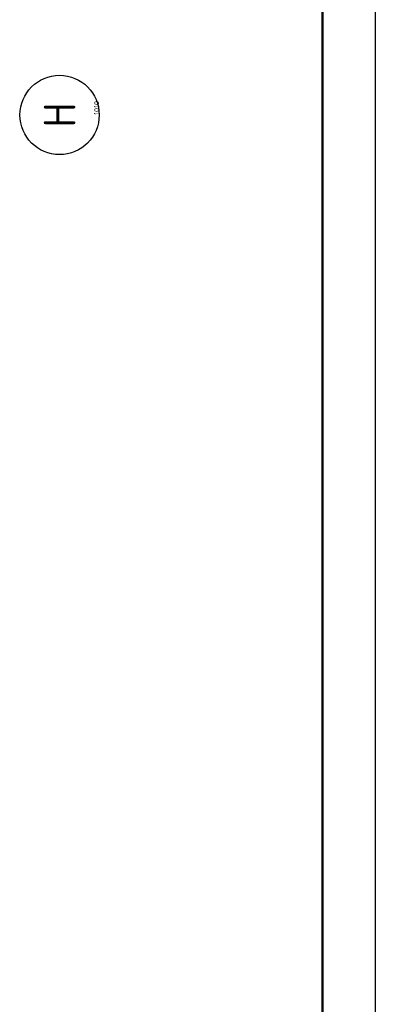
# Model space of a CAD drawing. Header units: millimetres. Extents: x 90707 to 259985, y -1262 to 84291.
# Tile 73 of 75: x 237342 to 240707, y 49403 to 58708. Entities that reach past the tile are written whole.
import ezdxf
from ezdxf.enums import TextEntityAlignment as Align

# ---------------------------------------------------------------- set-up
doc = ezdxf.new("R2010")
doc.units = ezdxf.units.MM
doc.header["$LTSCALE"] = 100
doc.linetypes.add('DASHDOT', pattern=[9, 6, -1.5, 0, -1.5])
doc.layers.get('0').update_dxf_attribs({"linetype": 'CONTINUOUS'})
for name, color, linetype in [('AL$7----_STRAMIEN', 1, 'DASHDOT'), ('ALN-----_BLOCKNAAM', 2, 'CONTINUOUS'), ('EL6441--_DATACOM', 3, 'CONTINUOUS'), ('LIJN025', 10, 'CONTINUOUS'), ('LIJN050', 90, 'CONTINUOUS'), ('TEKST25', 1, 'CONTINUOUS'), ('TEKST35', 50, 'CONTINUOUS'), ('TEKST50', 90, 'CONTINUOUS'), ('VOLGNUMMER', 7, 'CONTINUOUS')]:
    doc.layers.add(name, color=color, linetype=linetype)
doc.styles.add('ISO', font='ISO.SHX')
doc.styles.add('ROMAND', font='romand')
doc.styles.get("Standard").update_dxf_attribs({"font": 'iso.shx'})

# ---------------------------------------------------------------- blocks, each defined once
blk = doc.blocks.new('A0-GE')
at = {"layer": 'LIJN025'}
blk.add_lwpolyline([(1500, 841), (1500, 0), (0, 0), (0, 841)], close=True, dxfattribs=at)
at = {"layer": 'LIJN050', "const_width": 0.2}
blk.add_lwpolyline([(1495, 836), (25, 836), (25, 5), (1495, 5)], close=True, dxfattribs=at)
at = {"layer": 'TEKST25', "style": 'ROMAND', "width": 2.899115}
blk.add_attdef('STATUS', text='', height=2.5, dxfattribs=at).set_placement((1454, 71.5), (1493, 71.5), align=Align.FIT)
at = {"layer": 'TEKST25', "style": 'ISO'}
for tag, p in [('E', (1455.25, 66)), ('NAAM-E', (1466.75, 66)), ('DATUM-E', (1485, 66)), ('D', (1455.25, 61)), ('NAAM-D', (1466.75, 61)), ('DATUM-D', (1485, 61)), ('C', (1455.25, 56)), ('NAAM-C', (1466.75, 56)), ('DATUM-C', (1485, 56)), ('B', (1455.25, 51)), ('NAAM-B', (1466.75, 51)), ('DATUM-B', (1485, 51)), ('A', (1455.25, 46)), ('NAAM-A', (1466.75, 46)), ('DATUM-A', (1485, 46))]:
    blk.add_attdef(tag, text='', height=2.5, dxfattribs=at).set_placement(p, align=Align.CENTER)
for tag, p in [('DATUM', (1332.75, 36.25)), ('SCHAAL', (1368, 36.25)), ('GETEKEND', (1398.25, 36.25)), ('GECONTOL.', (1433, 36.25)), ('FORMAAT', (1463.25, 28.25))]:
    blk.add_attdef(tag, p, '', height=2.5, dxfattribs=at)
at = {"layer": 'TEKST35', "style": 'ISO'}
for tag, p in [('PROJECT', (1334.5, 72.5)), ('PLAATS', (1334.5, 63.5)), ('INSTALLATIE-REGEL1', (1334.5, 52.5)), ('INSTALLATIE-REGEL2', (1334.5, 43.5))]:
    blk.add_attdef(tag, p, '', height=4, dxfattribs=at)
blk.add_attdef('PROJ.NR.', text='', height=4, dxfattribs=at).set_placement((1481, 23), align=Align.CENTER)
at = {"layer": 'TEKST50', "style": 'ISO'}
blk.add_attdef('FILE-NAAM', text='', height=5, dxfattribs=at).set_placement((1473.5, 7.5), align=Align.CENTER)
blk = doc.blocks.new('1010')
at = {"layer": 'AL$7----_STRAMIEN', "color": 7, "linetype": 'Continuous'}
blk.add_circle((0, 750), 750, dxfattribs=at)
at = {"layer": 'AL$7----_STRAMIEN', "color": 3, "linetype": 'Continuous'}
blk.add_attdef('STR-NAAM', text='', height=600, rotation=360, dxfattribs=at).set_placement((0, 750), align=Align.MIDDLE)
at = {"layer": 'ALN-----_BLOCKNAAM', "linetype": 'Continuous'}
blk.add_text('1010', height=100, dxfattribs=at).set_placement((0, 0))
blk = doc.blocks.new('A$Cca306792')
at = {"layer": 'AL$7----_STRAMIEN', "xscale": 0.5, "yscale": 0.5, "zscale": 0.5, "rotation": 90}
blk.add_blockref('1010', (146976.3, 59069.5), dxfattribs=at).add_auto_attribs({'STR-NAAM': 'H'})
at = {"layer": 'VOLGNUMMER', "color": 252, "linetype": 'ByBlock'}
for tag, p in [('0.28', (16186.8, 74214.2)), ('0.16', (78892.6, 73104.9)), ('0.17', (62961.4, 72993.7)), ('0.29', (35887.3, 72528.7)), ('0.18', (53124.4, 64542.4)), ('0.701', (85482.2, 63517.2)), ('0.32', (36092.4, 63165.6)), ('0.30', (29365.6, 63127.8)), ('0.12', (90689.5, 63023.6)), ('0.29A', (33164.9, 62744.5)), ('0.30', (38191.2, 61493.7)), ('0.19', (61479.4, 61433)), ('0.27', (17657, 61362.6)), ('0.14', (89762.2, 60088.3)), ('0.33', (45869.2, 59450.3)), ('0.15', (73453.9, 57402.1)), ('0.25', (28058.4, 57013.2)), ('0.801', (112714.4, 57073.3)), ('0.18A', (61029.2, 56759.4)), ('0.26A', (36299, 54851)), ('0.20', (60894.5, 53506.4)), ('0.800', (90980.3, 50804)), ('0.25A', (73288.1, 48435.5)), ('0.300', (94483.1, 48257)), ('0.21', (58702.5, 48177.6)), ('0.24', (35040.6, 47782.8)), ('0.102', (87630.8, 47613.4)), ('0.26', (18559.4, 46118.8)), ('0.203', (95794.7, 46197)), ('0.802', (68387.3, 42721)), ('0.204', (95496.6, 42148.7)), ('0.07B', (66790.5, 38908.8)), ('0.702', (95327.1, 36512.9))]:
    blk.add_attdef(tag, text='', height=250, dxfattribs=at).set_placement(p, align=Align.MIDDLE_CENTER)
at = {"layer": 'VOLGNUMMER', "color": 8, "linetype": 'ByBlock'}
blk.add_attdef('0.600', text='', height=250, dxfattribs=at).set_placement((96800.2, 48299.9), align=Align.MIDDLE_CENTER)

msp = doc.modelspace()

# ---------------------------------------------------------------- block references
at = {"xscale": 100, "yscale": 100, "zscale": 100}
msp.add_blockref('A0-GE', (90707.3, 191.2), dxfattribs=at)
at = {"layer": 'EL6441--_DATACOM'}
msp.add_blockref('A$Cca306792', (91118.2, -1262.1), dxfattribs=at)

doc.saveas('drawing.dxf')
